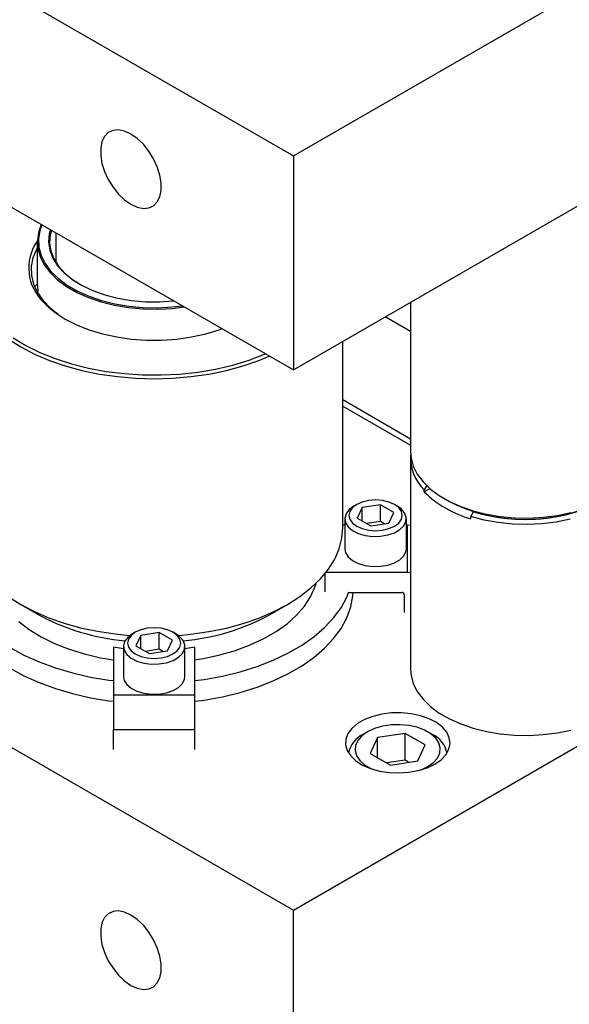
# Model space of a CAD drawing. Header units: inches. Extents: x 1802 to 2468, y -208 to -72.
# Tile 95 of 256: x 1863.08 to 1867.27, y -188.4 to -180.89. Entities that reach past the tile are written whole.
import ezdxf

# ---------------------------------------------------------------- set-up
doc = ezdxf.new("R2010")
doc.units = ezdxf.units.IN
doc.header["$LTSCALE"] = 0.5
doc.header["$MEASUREMENT"] = 0
doc.layers.add('SID-M-S', color=105, linetype='Continuous')

msp = doc.modelspace()

# ---------------------------------------------------------------- linework, layer by layer
at = {"layer": 'SID-M-S'}
for p, q in [((1865.16709, -181.9328), (1879.30922, -173.76872)), ((1865.16709, -183.56588), (1879.30922, -175.4018)), ((1859.52438, -178.67533), (1865.16709, -181.9328)), ((1859.52438, -180.30841), (1865.16709, -183.56588)), ((1852.79272, -180.54198), (1865.16709, -187.68555)), ((1863.72873, -181.78504), (1863.70901, -181.82482)), ((1863.75724, -181.75619), (1863.72873, -181.78504)), ((1863.79329, -181.73952), (1863.75724, -181.75619)), ((1863.83529, -181.73576), (1863.79329, -181.73952)), ((1863.88142, -181.74508), (1863.83529, -181.73576)), ((1863.92965, -181.76707), (1863.88142, -181.74508)), ((1863.97789, -181.80077), (1863.92965, -181.76707)), ((1864.02402, -181.84471), (1863.97789, -181.80077)), ((1863.70901, -181.82482), (1863.69892, -181.87378)), ((1863.69892, -181.87378), (1863.69892, -181.92979)), ((1864.06602, -181.89696), (1864.02402, -181.84471)), ((1863.69892, -181.92979), (1863.70901, -181.99039)), ((1864.10206, -181.95525), (1864.06602, -181.89696)), ((1864.13057, -182.01702), (1864.10206, -181.95525)), ((1865.16709, -181.9328), (1865.16709, -183.56588)), ((1863.70901, -181.99039), (1863.72873, -182.05295)), ((1864.1503, -182.07957), (1864.13057, -182.01702)), ((1863.72873, -182.05295), (1863.75724, -182.11472)), ((1864.16038, -182.14018), (1864.1503, -182.07957)), ((1863.75724, -182.11472), (1863.79329, -182.173)), ((1863.79329, -182.173), (1863.83529, -182.22525)), ((1864.16038, -182.19618), (1864.16038, -182.14018)), ((1863.83529, -182.22525), (1863.88142, -182.26919)), ((1864.13057, -182.28492), (1864.1503, -182.24515)), ((1864.1503, -182.24515), (1864.16038, -182.19618)), ((1863.88142, -182.26919), (1863.92965, -182.30289)), ((1863.92965, -182.30289), (1863.97789, -182.32488)), ((1863.97789, -182.32488), (1864.02402, -182.3342)), ((1864.02402, -182.3342), (1864.06602, -182.33045)), ((1864.06602, -182.33045), (1864.10206, -182.31378)), ((1864.10206, -182.31378), (1864.13057, -182.28492)), ((1863.24578, -182.45673), (1863.22677, -182.50857)), ((1863.24996, -182.45914), (1863.23455, -182.50285)), ((1863.22677, -182.50857), (1863.21624, -182.57285)), ((1863.23455, -182.50285), (1863.22411, -182.56656)), ((1863.30718, -182.52835), (1863.30179, -182.59033)), ((1863.31546, -182.49696), (1863.30718, -182.52835)), ((1863.315, -182.53531), (1863.30967, -182.59669)), ((1863.32398, -182.50187), (1863.315, -182.53531)), ((1863.35643, -182.52061), (1863.35643, -182.74445)), ((1863.2158, -182.63404), (1863.20878, -182.64693)), ((1863.2158, -182.589), (1863.2158, -182.91512)), ((1863.21624, -182.57285), (1863.21976, -182.63739)), ((1863.22411, -182.56656), (1863.2276, -182.63053)), ((1863.2276, -182.63053), (1863.24494, -182.69374)), ((1863.30179, -182.59033), (1863.31076, -182.65218)), ((1863.30967, -182.59669), (1863.31855, -182.65793)), ((1863.20878, -182.64693), (1863.18235, -182.71179)), ((1863.21976, -182.63739), (1863.23725, -182.70116)), ((1863.23725, -182.70116), (1863.26846, -182.76316)), ((1863.24494, -182.69374), (1863.27587, -182.75519)), ((1863.31076, -182.65218), (1863.33393, -182.71278)), ((1863.31855, -182.65793), (1863.34149, -182.71793)), ((1863.18235, -182.71179), (1863.16993, -182.77804)), ((1863.16993, -182.77804), (1863.17171, -182.84467)), ((1863.26846, -182.76316), (1863.31288, -182.82242)), ((1863.27587, -182.75519), (1863.31989, -182.81392)), ((1863.33393, -182.71278), (1863.37089, -182.77106)), ((1863.34149, -182.71793), (1863.37809, -182.77564)), ((1863.37089, -182.77106), (1863.42097, -182.82597)), ((1863.37809, -182.77564), (1863.42768, -182.83002)), ((1863.17171, -182.84467), (1863.18765, -182.91066)), ((1863.31288, -182.82242), (1863.36981, -182.87799)), ((1863.31989, -182.81392), (1863.37632, -182.86901)), ((1863.42097, -182.82597), (1863.48328, -182.87654)), ((1863.42768, -182.83002), (1863.48938, -182.88009)), ((1863.18765, -182.91066), (1863.21753, -182.97503)), ((1863.36981, -182.87799), (1863.43836, -182.92901)), ((1863.37632, -182.86901), (1863.44427, -182.91958)), ((1863.43836, -182.92901), (1863.51745, -182.97467)), ((1863.44427, -182.91958), (1863.52266, -182.96483)), ((1863.48328, -182.87654), (1863.55672, -182.92187)), ((1863.48938, -182.88009), (1863.54009, -182.91263)), ((1863.55672, -182.92187), (1863.63996, -182.96114)), ((1863.21753, -182.97503), (1863.26088, -183.03678)), ((1863.51745, -182.97467), (1863.60582, -183.01424)), ((1863.52266, -182.96483), (1863.61025, -183.00405)), ((1863.61025, -183.00405), (1863.70567, -183.03663)), ((1863.63996, -182.96114), (1863.73153, -182.99365)), ((1863.73153, -182.99365), (1863.82979, -183.01883)), ((1863.26088, -183.03678), (1863.31705, -183.095)), ((1863.26664, -183.05223), (1863.28702, -183.07267)), ((1863.28702, -183.07267), (1863.3527, -183.1276)), ((1863.60582, -183.01424), (1863.70209, -183.04711)), ((1863.70209, -183.04711), (1863.80474, -183.07275)), ((1863.70567, -183.03663), (1863.80741, -183.06204)), ((1863.80474, -183.07275), (1863.91215, -183.09076)), ((1863.80741, -183.06204), (1863.91386, -183.0799)), ((1863.82979, -183.01883), (1863.93298, -183.03622)), ((1863.91386, -183.0799), (1864.02335, -183.08991)), ((1863.93298, -183.03622), (1864.03927, -183.04552)), ((1864.03927, -183.04552), (1864.14676, -183.04656)), ((1864.13416, -183.09192), (1864.24452, -183.0859)), ((1864.14676, -183.04656), (1864.25352, -183.03932)), ((1864.24452, -183.0859), (1864.32023, -183.077)), ((1864.24575, -183.09682), (1864.33555, -183.08584)), ((1864.25352, -183.03932), (1864.25473, -183.03919)), ((1866.05986, -183.0505), (1866.05986, -184.19083)), ((1863.31705, -183.095), (1863.37407, -183.14092)), ((1863.3527, -183.1276), (1863.42937, -183.17756)), ((1863.91215, -183.09076), (1864.02261, -183.10086)), ((1864.02261, -183.10086), (1864.1344, -183.10289)), ((1864.02335, -183.08991), (1864.13416, -183.09192)), ((1864.1344, -183.10289), (1864.24575, -183.09682)), ((1863.42937, -183.17756), (1863.51592, -183.22182)), ((1863.51592, -183.22182), (1863.61108, -183.25974)), ((1866.05986, -183.2739), (1865.86636, -183.1622)), ((1863.61108, -183.25974), (1863.71346, -183.29076)), ((1863.71346, -183.29076), (1863.82157, -183.31443)), ((1864.39129, -183.31443), (1864.4994, -183.29076)), ((1864.4994, -183.29076), (1864.60178, -183.25974)), ((1864.60178, -183.25974), (1864.62335, -183.25199)), ((1862.99523, -183.32949), (1863.08996, -183.38983)), ((1863.032, -183.32048), (1863.12941, -183.37958)), ((1863.12941, -183.37958), (1863.23652, -183.43279)), ((1863.82157, -183.31443), (1863.93383, -183.3304)), ((1863.93383, -183.3304), (1864.04862, -183.33845)), ((1864.04862, -183.33845), (1864.16424, -183.33845)), ((1864.16424, -183.33845), (1864.27902, -183.3304)), ((1864.27902, -183.3304), (1864.39129, -183.31443)), ((1865.54393, -184.76804), (1865.54393, -183.34833)), ((1863.08996, -183.38983), (1863.19449, -183.44452)), ((1863.19449, -183.44452), (1863.3078, -183.49303)), ((1863.23652, -183.43279), (1863.35227, -183.47958)), ((1864.83043, -183.49022), (1864.94817, -183.44511)), ((1864.90506, -183.49303), (1864.98412, -183.46025)), ((1864.94817, -183.44511), (1864.95375, -183.44272)), ((1863.3078, -183.49303), (1863.4288, -183.5349)), ((1863.35227, -183.47958), (1863.47553, -183.51949)), ((1863.4288, -183.5349), (1863.55632, -183.56972)), ((1863.47553, -183.51949), (1863.60505, -183.55211)), ((1864.5746, -183.55909), (1864.70549, -183.52834)), ((1864.65654, -183.56972), (1864.78406, -183.5349)), ((1864.70549, -183.52834), (1864.83043, -183.49022)), ((1864.78406, -183.5349), (1864.90506, -183.49303)), ((1863.55632, -183.56972), (1863.68914, -183.59715)), ((1863.60505, -183.55211), (1863.73955, -183.57713)), ((1863.68914, -183.59715), (1863.82599, -183.61694)), ((1863.73955, -183.57713), (1863.8777, -183.59429)), ((1863.8777, -183.59429), (1864.01813, -183.60342)), ((1864.01813, -183.60342), (1864.15943, -183.60444)), ((1864.15943, -183.60444), (1864.30021, -183.59733)), ((1864.30021, -183.59733), (1864.43906, -183.58216)), ((1864.38687, -183.61694), (1864.52371, -183.59715)), ((1864.43906, -183.58216), (1864.5746, -183.55909)), ((1864.52371, -183.59715), (1864.65654, -183.56972)), ((1863.82599, -183.61694), (1863.96553, -183.62889)), ((1863.96553, -183.62889), (1864.10643, -183.63289)), ((1864.10643, -183.63289), (1864.24733, -183.62889)), ((1864.24733, -183.62889), (1864.38687, -183.61694)), ((1865.54393, -183.79247), (1866.05986, -184.09031)), ((1865.54393, -183.84147), (1866.05986, -184.13931)), ((1866.05986, -184.19083), (1866.06374, -184.23837)), ((1866.05986, -184.24005), (1866.05986, -185.84863)), ((1866.06374, -184.23837), (1866.08093, -184.30102)), ((1866.08093, -184.30102), (1866.11159, -184.36194)), ((1866.11159, -184.36194), (1866.15523, -184.42015)), ((1866.15523, -184.42015), (1866.21116, -184.47475)), ((1866.18732, -184.44299), (1866.16515, -184.48029)), ((1866.20788, -184.47195), (1866.16515, -184.49662)), ((1866.16515, -184.49662), (1866.16515, -184.48029)), ((1866.21116, -184.47475), (1866.27851, -184.52488)), ((1865.16709, -187.68555), (1870.64731, -184.52189)), ((1865.69237, -184.5734), (1865.6503, -184.59204)), ((1865.74136, -184.56169), (1865.69237, -184.5734)), ((1865.79393, -184.55769), (1865.74136, -184.56169)), ((1865.8465, -184.56169), (1865.79393, -184.55769)), ((1865.89549, -184.5734), (1865.8465, -184.56169)), ((1865.93756, -184.59204), (1865.89549, -184.5734)), ((1866.27851, -184.52488), (1866.35621, -184.56973)), ((1866.31604, -184.54795), (1866.33725, -184.5602)), ((1866.35621, -184.56973), (1866.44303, -184.60861)), ((1865.56886, -184.66273), (1865.55967, -184.69622)), ((1865.59219, -184.6316), (1865.56886, -184.66273)), ((1865.59773, -184.64461), (1865.5908, -184.67496)), ((1865.6282, -184.6048), (1865.59219, -184.6316)), ((1865.61802, -184.61633), (1865.59773, -184.64461)), ((1865.6503, -184.59204), (1865.61802, -184.61633)), ((1865.65027, -184.59205), (1865.62817, -184.60482)), ((1865.69187, -184.61604), (1865.65451, -184.69652)), ((1865.83129, -184.59447), (1865.69187, -184.61604)), ((1865.69187, -184.71809), (1865.69187, -184.61604)), ((1865.93335, -184.65339), (1865.83129, -184.59447)), ((1865.83129, -184.72206), (1865.83129, -184.59447)), ((1865.89599, -184.73388), (1865.93335, -184.65339)), ((1865.96984, -184.61633), (1865.93756, -184.59204)), ((1865.95968, -184.60482), (1865.93758, -184.59205)), ((1865.98778, -184.62442), (1865.95968, -184.60482)), ((1865.99013, -184.64461), (1865.96984, -184.61633)), ((1866.01445, -184.65464), (1865.98778, -184.62442)), ((1865.99705, -184.67496), (1865.99013, -184.64461)), ((1866.02726, -184.68774), (1866.01445, -184.65464)), ((1866.44303, -184.60861), (1866.53761, -184.6409)), ((1866.51871, -184.68439), (1866.54088, -184.64709)), ((1866.53761, -184.6409), (1866.63846, -184.6661)), ((1866.54088, -184.64709), (1866.54113, -184.64695)), ((1867.17897, -184.6759), (1867.28236, -184.65441)), ((1865.55955, -184.70047), (1865.55955, -184.93013)), ((1865.55967, -184.69622), (1865.5652, -184.72999)), ((1865.5652, -184.72999), (1865.5851, -184.7619)), ((1865.5908, -184.67496), (1865.59773, -184.70531)), ((1865.59773, -184.70531), (1865.61802, -184.73359)), ((1865.61802, -184.73359), (1865.6503, -184.75787)), ((1865.65451, -184.69652), (1865.75657, -184.75544)), ((1865.83129, -184.72206), (1865.72675, -184.73823)), ((1865.75657, -184.75544), (1865.89599, -184.73388)), ((1865.86111, -184.73927), (1865.83129, -184.72206)), ((1865.93756, -184.75787), (1865.96984, -184.73359)), ((1865.96984, -184.73359), (1865.99013, -184.70531)), ((1865.99013, -184.70531), (1865.99705, -184.67496)), ((1866.00903, -184.75421), (1866.02542, -184.72164)), ((1866.02542, -184.72164), (1866.02726, -184.68774)), ((1866.0283, -184.93013), (1866.0283, -184.70047)), ((1866.51871, -184.70072), (1866.51871, -184.68439)), ((1866.62045, -184.71144), (1866.51871, -184.68439)), ((1866.72734, -184.73076), (1866.62045, -184.71144)), ((1866.63846, -184.6661), (1866.74398, -184.68379)), ((1866.83764, -184.74205), (1866.72734, -184.73076)), ((1866.74398, -184.68379), (1866.85251, -184.69372)), ((1866.85251, -184.69372), (1866.96234, -184.69571)), ((1866.96234, -184.69571), (1867.07174, -184.68974)), ((1867.17076, -184.72647), (1867.06118, -184.73988)), ((1867.07174, -184.68974), (1867.17897, -184.6759)), ((1867.27647, -184.70509), (1867.17076, -184.72647)), ((1865.53701, -184.84938), (1865.54393, -184.76804)), ((1865.55955, -184.75117), (1865.54393, -184.75117)), ((1865.5851, -184.7619), (1865.61812, -184.78995)), ((1865.61812, -184.78995), (1865.66219, -184.81238)), ((1865.6503, -184.75787), (1865.69237, -184.77651)), ((1865.66219, -184.81238), (1865.71454, -184.82778)), ((1865.69237, -184.77651), (1865.74136, -184.78822)), ((1865.74136, -184.78822), (1865.79393, -184.79222)), ((1865.79393, -184.79222), (1865.8465, -184.78822)), ((1865.8465, -184.78822), (1865.89549, -184.77651)), ((1865.88701, -184.82465), (1865.93758, -184.80738)), ((1865.89549, -184.77651), (1865.93756, -184.75787)), ((1865.93758, -184.80738), (1865.97912, -184.7834)), ((1865.97912, -184.7834), (1866.00903, -184.75421)), ((1866.03793, -184.75117), (1866.0283, -184.75117)), ((1866.03793, -185.10908), (1866.03793, -184.75117)), ((1866.05986, -184.75221), (1866.03793, -184.75117)), ((1866.94953, -184.7451), (1866.83764, -184.74205)), ((1867.06118, -184.73988), (1866.94953, -184.7451)), ((1865.51631, -184.92994), (1865.53701, -184.84938)), ((1865.71454, -184.82778), (1865.77187, -184.83517)), ((1865.77187, -184.83517), (1865.83059, -184.83411)), ((1865.83059, -184.83411), (1865.88701, -184.82465)), ((1865.48203, -185.00893), (1865.51631, -184.92994)), ((1865.55955, -184.93013), (1865.5652, -184.95964)), ((1865.5652, -184.95964), (1865.5851, -184.99155)), ((1866.00903, -184.98386), (1866.02542, -184.95129)), ((1866.02542, -184.95129), (1866.0283, -184.93013)), ((1865.43451, -185.08561), (1865.48203, -185.00893)), ((1865.5851, -184.99155), (1865.61812, -185.0196)), ((1865.61812, -185.0196), (1865.66219, -185.04203)), ((1865.88701, -185.0543), (1865.93758, -185.03703)), ((1865.93758, -185.03703), (1865.97912, -185.01305)), ((1865.97912, -185.01305), (1866.00903, -184.98386)), ((1865.37419, -185.15923), (1865.43451, -185.08561)), ((1865.41693, -185.10908), (1866.03793, -185.10908)), ((1865.66219, -185.04203), (1865.71454, -185.05743)), ((1865.71454, -185.05743), (1865.77187, -185.06483)), ((1865.77187, -185.06483), (1865.83059, -185.06376)), ((1865.83059, -185.06376), (1865.88701, -185.0543)), ((1866.03793, -185.10908), (1866.05986, -185.11013)), ((1865.30167, -185.22908), (1865.37419, -185.15923)), ((1865.40722, -185.12125), (1865.40722, -185.25769)), ((1865.21763, -185.29449), (1865.30167, -185.22908)), ((1865.2983, -185.29624), (1865.33159, -185.22187)), ((1865.33159, -185.22187), (1865.34048, -185.19364)), ((1865.57437, -185.2985), (1865.59091, -185.25769)), ((1865.59091, -185.26341), (1865.99443, -185.26341)), ((1865.62016, -185.28919), (1865.6222, -185.26341)), ((1862.99523, -185.29449), (1863.08996, -185.35484)), ((1865.1229, -185.35484), (1865.21763, -185.29449)), ((1865.2515, -185.36814), (1865.2983, -185.29624)), ((1865.53078, -185.37926), (1865.57437, -185.2985)), ((1865.60426, -185.37328), (1865.62016, -185.28919)), ((1866.01193, -185.2777), (1866.01193, -185.41529)), ((1863.0898, -185.35474), (1863.2224, -185.43132)), ((1863.08996, -185.35484), (1863.19449, -185.40953)), ((1863.19449, -185.40953), (1863.3078, -185.45804)), ((1864.90506, -185.45804), (1865.01837, -185.40953)), ((1864.99046, -185.43132), (1865.12306, -185.35474)), ((1865.01837, -185.40953), (1865.1229, -185.35484)), ((1865.19172, -185.43676), (1865.2515, -185.36814)), ((1865.47388, -185.45722), (1865.53078, -185.37926)), ((1865.57437, -185.45609), (1865.60426, -185.37328)), ((1863.07408, -185.48561), (1863.15484, -185.54665)), ((1863.3078, -185.45804), (1863.4288, -185.49991)), ((1864.78406, -185.49991), (1864.90506, -185.45804)), ((1865.11965, -185.50133), (1865.19172, -185.43676)), ((1865.40422, -185.53164), (1865.47388, -185.45722)), ((1865.53078, -185.53686), (1865.57437, -185.45609)), ((1863.15484, -185.54665), (1863.24639, -185.60239)), ((1863.4288, -185.49991), (1863.55632, -185.53472)), ((1863.55632, -185.53472), (1863.68914, -185.56216)), ((1863.68914, -185.56216), (1863.82599, -185.58195)), ((1864.00487, -185.54758), (1863.9628, -185.56621)), ((1864.05386, -185.53586), (1864.00487, -185.54758)), ((1864.10643, -185.53187), (1864.05386, -185.53586)), ((1864.159, -185.53586), (1864.10643, -185.53187)), ((1864.20799, -185.54758), (1864.159, -185.53586)), ((1864.25006, -185.56621), (1864.20799, -185.54758)), ((1864.38687, -185.58195), (1864.52371, -185.56216)), ((1864.52371, -185.56216), (1864.65654, -185.53472)), ((1864.65654, -185.53472), (1864.78406, -185.49991)), ((1864.94202, -185.61542), (1865.0361, -185.56111)), ((1865.0361, -185.56111), (1865.11965, -185.50133)), ((1865.32244, -185.60184), (1865.40422, -185.53164)), ((1865.47388, -185.61481), (1865.53078, -185.53686)), ((1863.24639, -185.60239), (1863.34768, -185.6522)), ((1863.82599, -185.58195), (1863.92215, -185.59105)), ((1863.88136, -185.6369), (1863.87217, -185.6704)), ((1863.90469, -185.60577), (1863.88136, -185.6369)), ((1863.91023, -185.61878), (1863.9033, -185.64913)), ((1863.9407, -185.57897), (1863.90469, -185.60577)), ((1863.93052, -185.5905), (1863.91023, -185.61878)), ((1863.9628, -185.56621), (1863.93052, -185.5905)), ((1863.96277, -185.56623), (1863.94067, -185.57899)), ((1864.00437, -185.59021), (1863.96701, -185.6707)), ((1864.14379, -185.56864), (1864.00437, -185.59021)), ((1864.00437, -185.69226), (1864.00437, -185.59021)), ((1864.24585, -185.62756), (1864.14379, -185.56864)), ((1864.14379, -185.69623), (1864.14379, -185.56864)), ((1864.20849, -185.70805), (1864.24585, -185.62756)), ((1864.28234, -185.5905), (1864.25006, -185.56621)), ((1864.27218, -185.57899), (1864.25008, -185.56623)), ((1864.30028, -185.5986), (1864.27218, -185.57899)), ((1864.30263, -185.61878), (1864.28234, -185.5905)), ((1864.29071, -185.59105), (1864.38687, -185.58195)), ((1864.32695, -185.62881), (1864.30028, -185.5986)), ((1864.30955, -185.64913), (1864.30263, -185.61878)), ((1864.33976, -185.66191), (1864.32695, -185.62881)), ((1864.83847, -185.66366), (1864.94202, -185.61542)), ((1865.22931, -185.66715), (1865.32244, -185.60184)), ((1865.40422, -185.68923), (1865.47388, -185.61481)), ((1863.0085, -185.68264), (1863.11459, -185.74099)), ((1863.34768, -185.6522), (1863.45757, -185.69551)), ((1863.45757, -185.69551), (1863.57481, -185.73183)), ((1863.87205, -185.69301), (1863.79643, -185.68106)), ((1863.79643, -185.68106), (1863.79643, -186.04516)), ((1863.87205, -185.67465), (1863.87205, -185.9043)), ((1863.87217, -185.6704), (1863.8777, -185.70416)), ((1863.8777, -185.70416), (1863.8976, -185.73607)), ((1863.9033, -185.64913), (1863.91023, -185.67948)), ((1863.91023, -185.67948), (1863.93052, -185.70776)), ((1863.93052, -185.70776), (1863.9628, -185.73205)), ((1863.96701, -185.6707), (1864.06907, -185.72961)), ((1864.14379, -185.69623), (1864.03925, -185.7124)), ((1864.06907, -185.72961), (1864.20849, -185.70805)), ((1864.17361, -185.71344), (1864.14379, -185.69623)), ((1864.25006, -185.73205), (1864.28234, -185.70776)), ((1864.28234, -185.70776), (1864.30263, -185.67948)), ((1864.30263, -185.67948), (1864.30955, -185.64913)), ((1864.32153, -185.72838), (1864.33792, -185.69581)), ((1864.33792, -185.69581), (1864.33976, -185.66191)), ((1864.3408, -185.9043), (1864.3408, -185.67465)), ((1864.41643, -185.68106), (1864.3408, -185.69301)), ((1864.41643, -186.04516), (1864.41643, -185.68106)), ((1864.60775, -185.73977), (1864.72662, -185.70526)), ((1864.72662, -185.70526), (1864.83847, -185.66366)), ((1865.1257, -185.72696), (1865.22931, -185.66715)), ((1865.32244, -185.75943), (1865.40422, -185.68923)), ((1863.11459, -185.74099), (1863.22994, -185.79316)), ((1863.57481, -185.73183), (1863.69807, -185.76075)), ((1863.69807, -185.76075), (1863.79643, -185.7778)), ((1863.8976, -185.73607), (1863.93062, -185.76412)), ((1863.93062, -185.76412), (1863.97469, -185.78655)), ((1863.9628, -185.73205), (1864.00487, -185.75068)), ((1863.97469, -185.78655), (1864.02704, -185.80195)), ((1864.00487, -185.75068), (1864.05386, -185.7624)), ((1864.05386, -185.7624), (1864.10643, -185.76639)), ((1864.10643, -185.76639), (1864.159, -185.7624)), ((1864.159, -185.7624), (1864.20799, -185.75068)), ((1864.19951, -185.79882), (1864.25008, -185.78156)), ((1864.20799, -185.75068), (1864.25006, -185.73205)), ((1864.25008, -185.78156), (1864.29162, -185.75757)), ((1864.29162, -185.75757), (1864.32153, -185.72838)), ((1864.41643, -185.7778), (1864.48319, -185.76679)), ((1864.48319, -185.76679), (1864.60775, -185.73977)), ((1864.89097, -185.82794), (1865.01256, -185.78073)), ((1865.01256, -185.78073), (1865.1257, -185.72696)), ((1865.22931, -185.82474), (1865.32244, -185.75943)), ((1863.0085, -185.84023), (1863.11459, -185.89858)), ((1863.22994, -185.79316), (1863.35347, -185.83866)), ((1863.35347, -185.83866), (1863.48404, -185.87706)), ((1864.02704, -185.80195), (1864.08437, -185.80935)), ((1864.08437, -185.80935), (1864.14309, -185.80828)), ((1864.14309, -185.80828), (1864.19951, -185.79882)), ((1864.76205, -185.86815), (1864.89097, -185.82794)), ((1865.1257, -185.88455), (1865.22931, -185.82474)), ((1866.05986, -185.84863), (1866.06374, -185.89617)), ((1863.11459, -185.89858), (1863.22994, -185.95075)), ((1863.48404, -185.87706), (1863.62041, -185.90801)), ((1863.62041, -185.90801), (1863.76132, -185.93122)), ((1863.76132, -185.93122), (1863.79643, -185.93571)), ((1863.87205, -185.9043), (1863.8777, -185.93381)), ((1863.8777, -185.93381), (1863.8976, -185.96572)), ((1864.32153, -185.95803), (1864.33792, -185.92546)), ((1864.33792, -185.92546), (1864.3408, -185.9043)), ((1864.41643, -185.93571), (1864.48712, -185.92616)), ((1864.48712, -185.92616), (1864.62702, -185.90099)), ((1864.62702, -185.90099), (1864.76205, -185.86815)), ((1864.89097, -185.98553), (1865.01256, -185.93832)), ((1865.01256, -185.93832), (1865.1257, -185.88455)), ((1866.06374, -185.89617), (1866.08093, -185.95882)), ((1863.22994, -185.95075), (1863.35347, -185.99625)), ((1863.35347, -185.99625), (1863.48404, -186.03466)), ((1863.8976, -185.96572), (1863.93062, -185.99377)), ((1863.93062, -185.99377), (1863.97469, -186.0162)), ((1864.19951, -186.02847), (1864.25008, -186.01121)), ((1864.25008, -186.01121), (1864.29162, -185.98723)), ((1864.29162, -185.98723), (1864.32153, -185.95803)), ((1864.76205, -186.02574), (1864.89097, -185.98553)), ((1866.08093, -185.95882), (1866.11159, -186.01974)), ((1863.48404, -186.03466), (1863.62041, -186.06561)), ((1863.62041, -186.06561), (1863.76132, -186.08881)), ((1863.76132, -186.08881), (1863.79643, -186.0933)), ((1863.79643, -186.04516), (1863.79643, -186.30859)), ((1863.79643, -186.04516), (1864.41643, -186.04516)), ((1863.97469, -186.0162), (1864.02704, -186.0316)), ((1864.02704, -186.0316), (1864.08437, -186.039)), ((1864.08437, -186.039), (1864.14309, -186.03793)), ((1864.14309, -186.03793), (1864.19951, -186.02847)), ((1864.41643, -186.30859), (1864.41643, -186.04516)), ((1864.41643, -186.0933), (1864.48712, -186.08375)), ((1864.48712, -186.08375), (1864.62702, -186.05859)), ((1864.62702, -186.05859), (1864.76205, -186.02574)), ((1866.11159, -186.01974), (1866.15523, -186.07796)), ((1866.15523, -186.07796), (1866.21116, -186.13256)), ((1866.21116, -186.13256), (1866.27851, -186.18268)), ((1865.70886, -186.23252), (1865.65529, -186.26344)), ((1865.7716, -186.20801), (1865.70886, -186.23252)), ((1865.84125, -186.19079), (1865.7716, -186.20801)), ((1865.91527, -186.18149), (1865.84125, -186.19079)), ((1865.99101, -186.18045), (1865.91527, -186.18149)), ((1866.06572, -186.1877), (1865.99101, -186.18045)), ((1866.13671, -186.20299), (1866.06572, -186.1877)), ((1866.2014, -186.22575), (1866.13671, -186.20299)), ((1866.25746, -186.25517), (1866.2014, -186.22575)), ((1866.27851, -186.18268), (1866.35621, -186.22754)), ((1866.35621, -186.22754), (1866.44303, -186.26641)), ((1863.79643, -186.30859), (1864.41643, -186.30859)), ((1863.79643, -186.46047), (1863.79643, -186.30859)), ((1864.41643, -186.46047), (1864.41643, -186.30859)), ((1865.61283, -186.29966), (1865.58301, -186.33987)), ((1865.65529, -186.26344), (1865.61283, -186.29966)), ((1865.78558, -186.30156), (1865.73277, -186.32624)), ((1865.84611, -186.28375), (1865.78558, -186.30156)), ((1865.91174, -186.2736), (1865.84611, -186.28375)), ((1865.97959, -186.27155), (1865.91174, -186.2736)), ((1866.0467, -186.27768), (1865.97959, -186.27155)), ((1866.11013, -186.29174), (1866.0467, -186.27768)), ((1866.16711, -186.3131), (1866.11013, -186.29174)), ((1866.21516, -186.34083), (1866.16711, -186.3131)), ((1866.30286, -186.29018), (1866.25746, -186.25517)), ((1866.33596, -186.32952), (1866.30286, -186.29018)), ((1866.44303, -186.26641), (1866.53761, -186.29871)), ((1866.53761, -186.29871), (1866.63846, -186.3239)), ((1867.17897, -186.3337), (1867.28236, -186.31222)), ((1865.5669, -186.3826), (1865.5651, -186.42633)), ((1865.58301, -186.33987), (1865.5669, -186.3826)), ((1865.69002, -186.35672), (1865.65917, -186.39167)), ((1865.73277, -186.32624), (1865.69002, -186.35672)), ((1865.73274, -186.32626), (1865.69738, -186.34668)), ((1865.73277, -186.32624), (1865.73277, -186.32624)), ((1865.80949, -186.37053), (1865.75346, -186.49126)), ((1866.01862, -186.33818), (1865.80949, -186.37053)), ((1865.80949, -186.5236), (1865.80949, -186.37053)), ((1866.17171, -186.42656), (1866.01862, -186.33818)), ((1866.01862, -186.54231), (1866.01862, -186.33818)), ((1866.22779, -186.34668), (1866.19243, -186.32626)), ((1866.25216, -186.37373), (1866.21516, -186.34083)), ((1866.27651, -186.41035), (1866.25216, -186.37373)), ((1866.35557, -186.37177), (1866.33596, -186.32952)), ((1866.36097, -186.41539), (1866.35557, -186.37177)), ((1866.63846, -186.3239), (1866.74398, -186.3416)), ((1866.74398, -186.3416), (1866.85251, -186.35152)), ((1866.85251, -186.35152), (1866.96234, -186.35351)), ((1866.96234, -186.35351), (1867.07174, -186.34754)), ((1867.07174, -186.34754), (1867.17897, -186.3337)), ((1865.5651, -186.42633), (1865.57766, -186.46946)), ((1865.64159, -186.42956), (1865.63803, -186.46873)), ((1865.65917, -186.39167), (1865.64159, -186.42956)), ((1866.11568, -186.54729), (1866.17171, -186.42656)), ((1866.28714, -186.44909), (1866.27651, -186.41035)), ((1866.28358, -186.48826), (1866.28714, -186.44909)), ((1866.32891, -186.50047), (1866.35198, -186.45882)), ((1866.35198, -186.45882), (1866.36097, -186.41539)), ((1865.57766, -186.46946), (1865.60414, -186.51043)), ((1865.60414, -186.51043), (1865.64357, -186.54778)), ((1865.63803, -186.46873), (1865.64866, -186.50747)), ((1865.64866, -186.50747), (1865.67301, -186.54408)), ((1865.75346, -186.49126), (1865.90655, -186.57963)), ((1866.23515, -186.56109), (1866.266, -186.52614)), ((1866.24437, -186.57258), (1866.2926, -186.53886)), ((1866.266, -186.52614), (1866.28358, -186.48826)), ((1866.2926, -186.53886), (1866.32891, -186.50047)), ((1865.64357, -186.54778), (1865.69453, -186.58014)), ((1865.67301, -186.54408), (1865.71001, -186.57698)), ((1865.69453, -186.58014), (1865.75518, -186.60635)), ((1865.71001, -186.57698), (1865.75806, -186.60471)), ((1865.75518, -186.60635), (1865.82332, -186.62546)), ((1865.75806, -186.60471), (1865.78298, -186.61527)), ((1866.01862, -186.54231), (1865.87925, -186.56387)), ((1865.90655, -186.57963), (1866.11568, -186.54729)), ((1866.04592, -186.55808), (1866.01862, -186.54231)), ((1866.11945, -186.62139), (1866.18595, -186.60043)), ((1866.14219, -186.61527), (1866.19239, -186.59157)), ((1866.18595, -186.60043), (1866.24437, -186.57258)), ((1866.19239, -186.59157), (1866.23515, -186.56109)), ((1865.82332, -186.62546), (1865.8965, -186.63678)), ((1865.8965, -186.63678), (1865.97207, -186.6399)), ((1865.97207, -186.6399), (1866.04729, -186.63471)), ((1866.04729, -186.63471), (1866.11945, -186.62139)), ((1863.72873, -187.74193), (1863.70901, -187.78171)), ((1863.75724, -187.71308), (1863.72873, -187.74193)), ((1863.79329, -187.69641), (1863.75724, -187.71308)), ((1863.83529, -187.69265), (1863.79329, -187.69641)), ((1863.88142, -187.70197), (1863.83529, -187.69265)), ((1863.92965, -187.72396), (1863.88142, -187.70197)), ((1863.97789, -187.75766), (1863.92965, -187.72396)), ((1865.16709, -189.7269), (1865.16709, -187.68555)), ((1863.70901, -187.78171), (1863.69892, -187.83067)), ((1864.02402, -187.8016), (1863.97789, -187.75766)), ((1864.06602, -187.85385), (1864.02402, -187.8016)), ((1863.69892, -187.83067), (1863.69892, -187.88668)), ((1863.69892, -187.88668), (1863.70901, -187.94728)), ((1864.10206, -187.91214), (1864.06602, -187.85385)), ((1863.70901, -187.94728), (1863.72873, -188.00984)), ((1864.13057, -187.97391), (1864.10206, -187.91214)), ((1863.72873, -188.00984), (1863.75724, -188.07161)), ((1864.1503, -188.03646), (1864.13057, -187.97391)), ((1864.16038, -188.09707), (1864.1503, -188.03646)), ((1863.75724, -188.07161), (1863.79329, -188.12989)), ((1864.16038, -188.15307), (1864.16038, -188.09707)), ((1863.79329, -188.12989), (1863.83529, -188.18214)), ((1863.83529, -188.18214), (1863.88142, -188.22608)), ((1864.1503, -188.20204), (1864.16038, -188.15307)), ((1863.88142, -188.22608), (1863.92965, -188.25978)), ((1863.92965, -188.25978), (1863.97789, -188.28177)), ((1864.10206, -188.27067), (1864.13057, -188.24181)), ((1864.13057, -188.24181), (1864.1503, -188.20204)), ((1863.97789, -188.28177), (1864.02402, -188.29109)), ((1864.02402, -188.29109), (1864.06602, -188.28734)), ((1864.06602, -188.28734), (1864.10206, -188.27067))]:
    msp.add_line(p, q, dxfattribs=at)
for centre, radius, start, end in [((1863.50795, -182.78905), 0.35707, 144.890614, 227.481804), ((1863.26384, -182.99472), 0.09375, 121.044463, 136.908638), ((1866.3998, -184.23497), 0.33947, 176.701237, 226.272972), ((1866.73719, -183.91398), 0.81652, 225.525928, 254.479449), ((1866.93486, -183.41592), 1.29093, 242.423892, 297.570733), ((1866.93058, -183.4028), 1.3039, 252.609827, 298.238915), ((1865.99589, -185.27949), 0.01614, 6.35134, 95.182578), ((1864.03714, -183.92983), 1.70829, 241.514792, 264.870903), ((1864.18818, -183.97107), 1.66612, 274.829202, 298.785103), ((1865.77832, -186.52206), 0.19316, 114.759392, 170.007743), ((1866.14687, -186.52206), 0.19314, 9.991175, 65.229567)]:
    msp.add_arc(centre, radius, start, end, dxfattribs=at)
msp.add_open_spline([(1863.21587, -182.91512), (1863.21587, -182.91543), (1863.21588, -182.91617), (1863.21682, -182.92809), (1863.21855, -182.94583), (1863.22002, -182.96121), (1863.22065, -182.96779)], degree=3, knots=[0, 0, 0, 0, 0.2049446, 0.491711, 0.7827891, 1, 1, 1, 1], dxfattribs=at)

doc.saveas('drawing.dxf')
